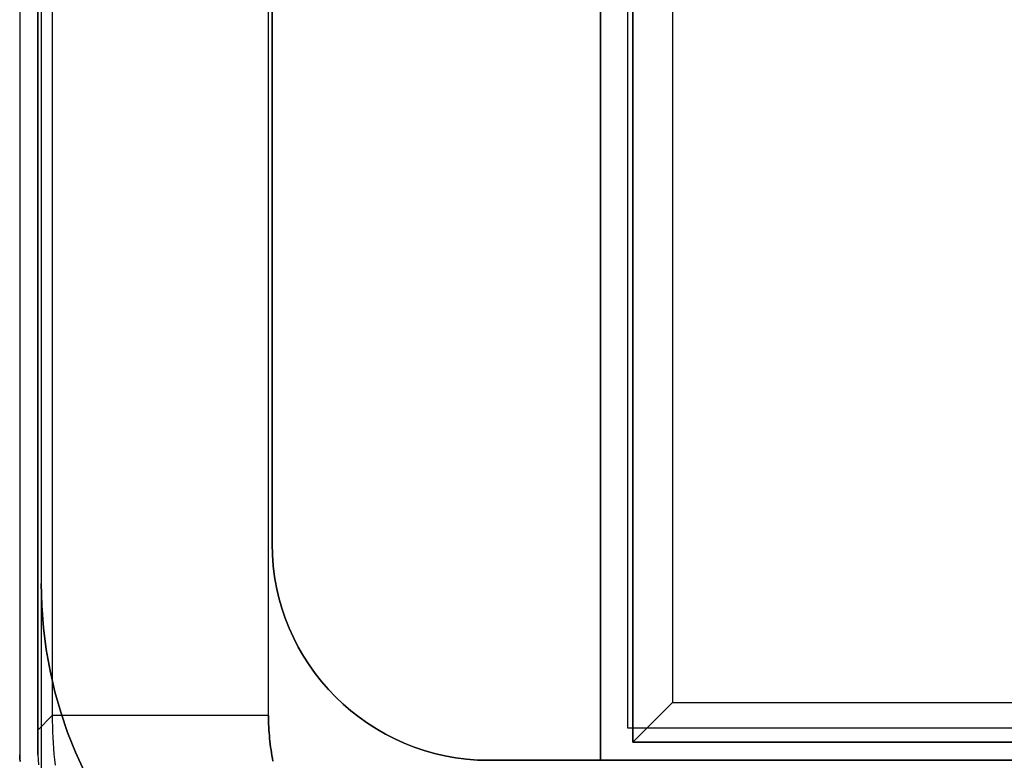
# Model space of a CAD drawing. Extents: x -1.48 to 1.48, y -1.03 to 1.03.
# Tile 5 of 90: x -1.48 to -1.21, y -0.66 to -0.45. Entities that reach past the tile are written whole.
import ezdxf

# ---------------------------------------------------------------- set-up
doc = ezdxf.new("R2010")
doc.units = 0
doc.layers.get('0').update_dxf_attribs({"linetype": 'CONTINUOUS'})

# ---------------------------------------------------------------- blocks, each defined once
blk = doc.blocks.new('*U1')
for p, q in [((-1.481, 0.65361), (-1.481, -0.65353)), ((-1.476, -0.6534), (-1.476, 0.65348)), ((-1.3125, 0.646, -1.502), (-1.3125, -0.646, -1.502)), ((-1.3, 0.639, -1.502), (-1.3, -0.639, -1.502)), ((-1.47196, 0.6384, 0.09662), (-1.47196, -0.64258, 0.09662)), ((-1.41201, -0.64258, 0.154), (-1.41201, 0.6384, 0.154)), ((-1.41201, -0.64258, 0.154), (-1.41201, 0.6384, 0.154)), ((-1.3, -0.639, -1.502), (-1.08, -0.639, -1.502)), ((-1.47196, -0.64258, 0.09662), (-1.476, -0.64662, 0.004)), ((-1.3125, -0.646, -1.502), (-1.08, -0.646, -1.502)), ((-1.481, -0.65353), (-1.481, -0.65353, -0.094))]:
    blk.add_line(p, q)
at = {"extrusion": (-1, 0, 0)}
for p, q in [((-1.481, 0.65361, -0.094), (-1.481, -0.65353, -0.094)), ((-1.481, 0.65361), (-1.481, -0.65353)), ((-1.476, -0.6534), (-1.476, 0.65348)), ((-1.311, -0.65, -0.094), (-1.311, 0.65, -0.094)), ((-1.311, 0.65, -0.952), (-1.311, -0.65, -0.952)), ((-1.476, 0.6465, 0.004), (-1.476, -0.64662, 0.004)), ((-1.3125, 0.646, -1.502), (-1.3125, -0.646, -1.502)), ((-1.3125, -0.087, -1.5645), (-1.3125, -0.646, -1.5645)), ((-1.3125, -0.646, -1.502), (-1.3125, -0.646, -1.5645)), ((-1.311, -0.65, -0.094), (-1.311, -0.65, -0.952)), ((-1.481, -0.65353), (-1.481, -0.65353, -0.094))]:
    blk.add_line(p, q, dxfattribs=at)
at = {"extrusion": (0, 0, -1)}
for p, q in [((-1.481, 0.65361, -0.094), (-1.481, -0.65353, -0.094)), ((-1.311, -0.65, -0.094), (-1.311, 0.65, -0.094)), ((-1.3125, -0.087, -1.5645), (-1.3125, -0.646, -1.5645)), ((-1.3125, -0.646, -1.5645), (-1.08, -0.646, -1.5645)), ((1.311, -0.65, -0.094), (-1.311, -0.65, -0.094))]:
    blk.add_line(p, q, dxfattribs=at)
at = {"extrusion": (-0.9998, -1e-16, -0.019996)}
for p, q in [((-1.311, 0.65, -0.952), (-1.311, -0.65, -0.952)), ((-1.3, 0.639, -1.502), (-1.3, -0.639, -1.502)), ((-1.3, -0.639, -1.502), (-1.311, -0.65, -0.952))]:
    blk.add_line(p, q, dxfattribs=at)
at = {"extrusion": (-0.999048, -2e-16, 0.043619)}
for p, q in [((-1.476, 0.6465, 0.004), (-1.476, -0.64662, 0.004)), ((-1.47196, 0.6384, 0.09662), (-1.47196, -0.64258, 0.09662)), ((-1.47196, -0.64258, 0.09662), (-1.476, -0.64662, 0.004))]:
    blk.add_line(p, q, dxfattribs=at)
at = {"extrusion": (2e-16, -0.9998, -0.019996)}
for p, q in [((-1.3, -0.639, -1.502), (-1.311, -0.65, -0.952)), ((-1.3, -0.639, -1.502), (-1.08, -0.639, -1.502)), ((-1.311, -0.65, -0.952), (1.311, -0.65, -0.952))]:
    blk.add_line(p, q, dxfattribs=at)
at = {"extrusion": (0, -1, 0)}
for p, q in [((-1.3125, -0.646, -1.502), (-1.08, -0.646, -1.502)), ((-1.3125, -0.646, -1.5645), (-1.08, -0.646, -1.5645)), ((-1.3125, -0.646, -1.502), (-1.3125, -0.646, -1.5645)), ((1.311, -0.65, -0.094), (-1.311, -0.65, -0.094)), ((-1.311, -0.65, -0.094), (-1.311, -0.65, -0.952)), ((-1.311, -0.65, -0.952), (1.311, -0.65, -0.952))]:
    blk.add_line(p, q, dxfattribs=at)
for points in [[(-1.47196, -0.64258, 0.09662), (-1.47195, -0.64411, 0.09665), (-1.47192, -0.64564, 0.09668), (-1.47187, -0.64717, 0.09671), (-1.4718, -0.6487, 0.09674), (-1.47171, -0.65023, 0.09677), (-1.47161, -0.65176, 0.0968), (-1.47149, -0.65329, 0.09683), (-1.47134, -0.65481, 0.09686), (-1.47118, -0.65634, 0.09689)], [(-1.47196, -0.64258, 0.09662), (-1.47195, -0.64411, 0.09665), (-1.47192, -0.64564, 0.09668), (-1.47187, -0.64717, 0.09671), (-1.4718, -0.6487, 0.09674), (-1.47171, -0.65023, 0.09677), (-1.47161, -0.65176, 0.0968), (-1.47149, -0.65329, 0.09683), (-1.47134, -0.65481, 0.09686), (-1.47118, -0.65634, 0.09689)], [(-1.41201, -0.64258, 0.154), (-1.41201, -0.64337, 0.154), (-1.41199, -0.64417, 0.154), (-1.41197, -0.64497, 0.154), (-1.41194, -0.64576, 0.154), (-1.41189, -0.64656, 0.154), (-1.41184, -0.64736, 0.154), (-1.41177, -0.64815, 0.154), (-1.4117, -0.64894, 0.154), (-1.41162, -0.64974, 0.154), (-1.41153, -0.65053, 0.154), (-1.41142, -0.65132, 0.154), (-1.41131, -0.65211, 0.154), (-1.41119, -0.6529, 0.154), (-1.41106, -0.65368, 0.154), (-1.41092, -0.65447, 0.154), (-1.41077, -0.65525, 0.154)], [(-1.41077, -0.65525, 0.154), (-1.41092, -0.65447, 0.154), (-1.41106, -0.65368, 0.154), (-1.41119, -0.6529, 0.154), (-1.41131, -0.65211, 0.154), (-1.41142, -0.65132, 0.154), (-1.41153, -0.65053, 0.154), (-1.41162, -0.64974, 0.154), (-1.4117, -0.64894, 0.154), (-1.41177, -0.64815, 0.154), (-1.41184, -0.64736, 0.154), (-1.41189, -0.64656, 0.154), (-1.41194, -0.64576, 0.154), (-1.41197, -0.64497, 0.154), (-1.41199, -0.64417, 0.154), (-1.41201, -0.64337, 0.154), (-1.41201, -0.64258, 0.154)], [(-1.476, -0.64662, 0.004), (-1.476, -0.64667, 0.004), (-1.476, -0.64672, 0.004), (-1.476, -0.64677, 0.004), (-1.476, -0.64683, 0.004), (-1.476, -0.64688, 0.00399), (-1.476, -0.64693, 0.00399), (-1.476, -0.64698, 0.00399), (-1.476, -0.64703, 0.00398), (-1.476, -0.64709, 0.00398), (-1.476, -0.64714, 0.00398), (-1.476, -0.64719, 0.00397), (-1.476, -0.64724, 0.00396), (-1.476, -0.64729, 0.00396), (-1.476, -0.64734, 0.00395), (-1.476, -0.6474, 0.00395), (-1.476, -0.64745, 0.00394), (-1.476, -0.6475, 0.00393), (-1.476, -0.64755, 0.00392), (-1.476, -0.6476, 0.00391), (-1.476, -0.64766, 0.0039), (-1.476, -0.64771, 0.00389), (-1.476, -0.64776, 0.00388), (-1.476, -0.64781, 0.00387), (-1.476, -0.64787, 0.00386), (-1.476, -0.64792, 0.00385), (-1.476, -0.64797, 0.00383), (-1.476, -0.64802, 0.00382), (-1.476, -0.64807, 0.00381), (-1.476, -0.64813, 0.00379), (-1.476, -0.64818, 0.00378), (-1.476, -0.64823, 0.00377), (-1.476, -0.64828, 0.00375), (-1.476, -0.64833, 0.00373), (-1.476, -0.64839, 0.00372), (-1.476, -0.64844, 0.0037), (-1.476, -0.64849, 0.00368), (-1.476, -0.64855, 0.00367), (-1.476, -0.6486, 0.00365), (-1.476, -0.64865, 0.00363), (-1.476, -0.6487, 0.00361), (-1.476, -0.64875, 0.00359), (-1.476, -0.64881, 0.00357), (-1.476, -0.64886, 0.00355), (-1.476, -0.64891, 0.00353), (-1.476, -0.64897, 0.00351), (-1.476, -0.64902, 0.00348), (-1.476, -0.64907, 0.00346), (-1.476, -0.64912, 0.00344), (-1.476, -0.64917, 0.00341), (-1.476, -0.64923, 0.00339), (-1.476, -0.64928, 0.00336), (-1.476, -0.64933, 0.00334), (-1.476, -0.64939, 0.00331), (-1.476, -0.64944, 0.00329), (-1.476, -0.64949, 0.00326), (-1.476, -0.64955, 0.00323), (-1.476, -0.6496, 0.00321), (-1.476, -0.64965, 0.00318), (-1.476, -0.6497, 0.00315), (-1.476, -0.64976, 0.00312), (-1.476, -0.64981, 0.00309), (-1.476, -0.64986, 0.00306), (-1.476, -0.64992, 0.00303), (-1.476, -0.64997, 0.003), (-1.476, -0.65002, 0.00297), (-1.476, -0.65007, 0.00294), (-1.476, -0.65013, 0.0029), (-1.476, -0.65018, 0.00287), (-1.476, -0.65023, 0.00284), (-1.476, -0.65029, 0.0028), (-1.476, -0.65034, 0.00277), (-1.476, -0.65039, 0.00273), (-1.476, -0.65045, 0.0027), (-1.476, -0.6505, 0.00266), (-1.476, -0.65055, 0.00263), (-1.476, -0.6506, 0.00259), (-1.476, -0.65066, 0.00255), (-1.476, -0.65071, 0.00251), (-1.476, -0.65077, 0.00248), (-1.476, -0.65082, 0.00244), (-1.476, -0.65087, 0.0024), (-1.476, -0.65092, 0.00236), (-1.476, -0.65098, 0.00232), (-1.476, -0.65103, 0.00228), (-1.476, -0.65109, 0.00224), (-1.476, -0.65114, 0.00219), (-1.476, -0.65119, 0.00215), (-1.476, -0.65125, 0.00211), (-1.476, -0.6513, 0.00207), (-1.476, -0.65135, 0.00202), (-1.476, -0.65141, 0.00198), (-1.476, -0.65146, 0.00193), (-1.476, -0.65151, 0.00189), (-1.476, -0.65157, 0.00184), (-1.476, -0.65162, 0.0018), (-1.476, -0.65167, 0.00175), (-1.476, -0.65173, 0.0017), (-1.476, -0.65178, 0.00166), (-1.476, -0.65184, 0.00161), (-1.476, -0.65189, 0.00156), (-1.476, -0.65194, 0.00151), (-1.476, -0.652, 0.00146), (-1.476, -0.65205, 0.00141), (-1.476, -0.6521, 0.00136), (-1.476, -0.65216, 0.00131), (-1.476, -0.65221, 0.00126), (-1.476, -0.65227, 0.0012), (-1.476, -0.65232, 0.00115), (-1.476, -0.65237, 0.0011), (-1.476, -0.65243, 0.00105), (-1.476, -0.65248, 0.00099), (-1.476, -0.65253, 0.00094), (-1.476, -0.65259, 0.00088), (-1.476, -0.65264, 0.00083), (-1.476, -0.6527, 0.00077), (-1.476, -0.65275, 0.00071), (-1.476, -0.65281, 0.00066), (-1.476, -0.65286, 0.0006), (-1.476, -0.65291, 0.00054), (-1.476, -0.65297, 0.00048), (-1.476, -0.65302, 0.00043), (-1.476, -0.65308, 0.00037), (-1.476, -0.65313, 0.00031), (-1.476, -0.65319, 0.00025), (-1.476, -0.65324, 0.00019), (-1.476, -0.65329, 0.00012), (-1.476, -0.65335, 0.00006), (-1.476, -0.6534, 0)], [(-1.476, -0.6534, 0), (-1.476, -0.65335, 0.00006), (-1.476, -0.65329, 0.00012), (-1.476, -0.65324, 0.00019), (-1.476, -0.65319, 0.00025), (-1.476, -0.65313, 0.00031), (-1.476, -0.65308, 0.00037), (-1.476, -0.65302, 0.00043), (-1.476, -0.65297, 0.00048), (-1.476, -0.65291, 0.00054), (-1.476, -0.65286, 0.0006), (-1.476, -0.65281, 0.00066), (-1.476, -0.65275, 0.00071), (-1.476, -0.6527, 0.00077), (-1.476, -0.65264, 0.00083), (-1.476, -0.65259, 0.00088), (-1.476, -0.65253, 0.00094), (-1.476, -0.65248, 0.00099), (-1.476, -0.65243, 0.00105), (-1.476, -0.65237, 0.0011), (-1.476, -0.65232, 0.00115), (-1.476, -0.65227, 0.0012), (-1.476, -0.65221, 0.00126), (-1.476, -0.65216, 0.00131), (-1.476, -0.6521, 0.00136), (-1.476, -0.65205, 0.00141), (-1.476, -0.652, 0.00146), (-1.476, -0.65194, 0.00151), (-1.476, -0.65189, 0.00156), (-1.476, -0.65184, 0.00161), (-1.476, -0.65178, 0.00166), (-1.476, -0.65173, 0.0017), (-1.476, -0.65167, 0.00175), (-1.476, -0.65162, 0.0018), (-1.476, -0.65157, 0.00184), (-1.476, -0.65151, 0.00189), (-1.476, -0.65146, 0.00193), (-1.476, -0.65141, 0.00198), (-1.476, -0.65135, 0.00202), (-1.476, -0.6513, 0.00207), (-1.476, -0.65125, 0.00211), (-1.476, -0.65119, 0.00215), (-1.476, -0.65114, 0.00219), (-1.476, -0.65109, 0.00224), (-1.476, -0.65103, 0.00228), (-1.476, -0.65098, 0.00232), (-1.476, -0.65092, 0.00236), (-1.476, -0.65087, 0.0024), (-1.476, -0.65082, 0.00244), (-1.476, -0.65077, 0.00248), (-1.476, -0.65071, 0.00251), (-1.476, -0.65066, 0.00255), (-1.476, -0.6506, 0.00259), (-1.476, -0.65055, 0.00263), (-1.476, -0.6505, 0.00266), (-1.476, -0.65045, 0.0027), (-1.476, -0.65039, 0.00273), (-1.476, -0.65034, 0.00277), (-1.476, -0.65029, 0.0028), (-1.476, -0.65023, 0.00284), (-1.476, -0.65018, 0.00287), (-1.476, -0.65013, 0.0029), (-1.476, -0.65007, 0.00294), (-1.476, -0.65002, 0.00297), (-1.476, -0.64997, 0.003), (-1.476, -0.64992, 0.00303), (-1.476, -0.64986, 0.00306), (-1.476, -0.64981, 0.00309), (-1.476, -0.64976, 0.00312), (-1.476, -0.6497, 0.00315), (-1.476, -0.64965, 0.00318), (-1.476, -0.6496, 0.00321), (-1.476, -0.64955, 0.00323), (-1.476, -0.64949, 0.00326), (-1.476, -0.64944, 0.00329), (-1.476, -0.64939, 0.00331), (-1.476, -0.64933, 0.00334), (-1.476, -0.64928, 0.00336), (-1.476, -0.64923, 0.00339), (-1.476, -0.64917, 0.00341), (-1.476, -0.64912, 0.00344), (-1.476, -0.64907, 0.00346), (-1.476, -0.64902, 0.00348), (-1.476, -0.64897, 0.00351), (-1.476, -0.64891, 0.00353), (-1.476, -0.64886, 0.00355), (-1.476, -0.64881, 0.00357), (-1.476, -0.64875, 0.00359), (-1.476, -0.6487, 0.00361), (-1.476, -0.64865, 0.00363), (-1.476, -0.6486, 0.00365), (-1.476, -0.64855, 0.00367), (-1.476, -0.64849, 0.00368), (-1.476, -0.64844, 0.0037), (-1.476, -0.64839, 0.00372), (-1.476, -0.64833, 0.00373), (-1.476, -0.64828, 0.00375), (-1.476, -0.64823, 0.00377), (-1.476, -0.64818, 0.00378), (-1.476, -0.64813, 0.00379), (-1.476, -0.64807, 0.00381), (-1.476, -0.64802, 0.00382), (-1.476, -0.64797, 0.00383), (-1.476, -0.64792, 0.00385), (-1.476, -0.64787, 0.00386), (-1.476, -0.64781, 0.00387), (-1.476, -0.64776, 0.00388), (-1.476, -0.64771, 0.00389), (-1.476, -0.64766, 0.0039), (-1.476, -0.6476, 0.00391), (-1.476, -0.64755, 0.00392), (-1.476, -0.6475, 0.00393), (-1.476, -0.64745, 0.00394), (-1.476, -0.6474, 0.00395), (-1.476, -0.64734, 0.00395), (-1.476, -0.64729, 0.00396), (-1.476, -0.64724, 0.00396), (-1.476, -0.64719, 0.00397), (-1.476, -0.64714, 0.00398), (-1.476, -0.64709, 0.00398), (-1.476, -0.64703, 0.00398), (-1.476, -0.64698, 0.00399), (-1.476, -0.64693, 0.00399), (-1.476, -0.64688, 0.00399), (-1.476, -0.64683, 0.004), (-1.476, -0.64677, 0.004), (-1.476, -0.64672, 0.004), (-1.476, -0.64667, 0.004), (-1.476, -0.64662, 0.004)], [(-1.481, -0.65353, 0), (-1.48095, -0.65444, 0), (-1.48089, -0.65535, 0)], [(-1.48089, -0.65535, -0.094), (-1.48095, -0.65444, -0.094), (-1.481, -0.65353, -0.094)], [(-1.481, -0.65353, 0), (-1.48095, -0.65444, 0), (-1.48089, -0.65535, 0)], [(-1.48089, -0.65535, -0.094), (-1.48095, -0.65444, -0.094), (-1.481, -0.65353, -0.094)], [(-1.476, -0.6534, 0), (-1.47592, -0.65483, 0), (-1.47582, -0.65626, 0)], [(-1.476, -0.6534, 0), (-1.47592, -0.65483, 0), (-1.47582, -0.65626, 0)]]:
    blk.add_polyline3d(points)
blk.add_arc((-1.41201, 0.094, 0.64258), 0.06, 90, 177.5, dxfattribs=at)
blk.add_arc((-1.41201, 0.094, 0.64258), 0.06, 90, 177.5, dxfattribs=at)
blk = doc.blocks.new('*U2')
for p, q in [((-1.475, 0.731, -0.654), (-1.475, -0.731, -0.654)), ((-1.32, -0.655, -0.654), (-1.32, 0.655, -0.654)), ((-1.411, -0.595, -0.729), (-1.411, -0.595, -1.269)), ((-1.475, -0.606, -0.729), (-1.475, -0.606, -1.269)), ((-1.351, -0.655, -0.729), (-1.351, -0.655, -1.269)), ((1.32, -0.655, -0.654), (-1.32, -0.655, -0.654))]:
    blk.add_line(p, q)
at = {"extrusion": (-1, 0, 0)}
for p, q in [((-1.475, 0.731, -0.654), (-1.475, -0.731, -0.654)), ((-1.475, 0.606, -1.269), (-1.475, -0.606, -1.269)), ((-1.475, -0.606, -0.729), (-1.475, -0.606, -1.269)), ((-1.475, -0.606, -0.729), (-1.475, -0.731, -0.729))]:
    blk.add_line(p, q, dxfattribs=at)
at = {"extrusion": (1, 0, 0)}
for p, q in [((-1.32, -0.655, -0.654), (-1.32, 0.655, -0.654)), ((-1.411, 0.595, -1.269), (-1.411, -0.595, -1.269)), ((-1.411, -0.595, -0.729), (-1.411, -0.27, -0.729)), ((-1.32, -0.27, -0.729), (-1.32, -0.655, -0.729)), ((-1.411, -0.595, -0.729), (-1.411, -0.595, -1.269)), ((-1.32, -0.655, -0.654), (-1.32, -0.655, -0.729))]:
    blk.add_line(p, q, dxfattribs=at)
at = {"extrusion": (0, 0, -1)}
for p, q in [((-1.475, 0.606, -1.269), (-1.475, -0.606, -1.269)), ((-1.411, 0.595, -1.269), (-1.411, -0.595, -1.269)), ((-1.411, -0.595, -0.729), (-1.411, -0.27, -0.729)), ((-1.32, -0.27, -0.729), (-1.32, -0.655, -0.729)), ((-1.475, -0.606, -0.729), (-1.475, -0.731, -0.729)), ((-1.351, -0.655, -1.269), (-1.208, -0.655, -1.269)), ((-1.32, -0.655, -0.729), (-1.351, -0.655, -0.729))]:
    blk.add_line(p, q, dxfattribs=at)
at = {"extrusion": (0, 1, 0)}
for p, q in [((-1.351, -0.655, -1.269), (-1.208, -0.655, -1.269)), ((-1.32, -0.655, -0.729), (-1.351, -0.655, -0.729)), ((-1.351, -0.655, -0.729), (-1.351, -0.655, -1.269)), ((1.32, -0.655, -0.654), (-1.32, -0.655, -0.654)), ((-1.32, -0.655, -0.654), (-1.32, -0.655, -0.729))]:
    blk.add_line(p, q, dxfattribs=at)
at = {"extrusion": (0, 0, -1)}
for centre, radius in [((1.351, -0.595, 1.269), 0.06), ((1.351, -0.595, 0.729), 0.06), ((1.351, -0.595, 0.729), 0.06), ((1.355, -0.606, 0.729), 0.12), ((1.355, -0.606, 1.269), 0.12)]:
    blk.add_arc(centre, radius, 270, 0, dxfattribs=at)
for centre, radius in [((-1.351, -0.595, -1.269), 0.06), ((-1.355, -0.606, -1.269), 0.12), ((-1.355, -0.606, -0.729), 0.12)]:
    blk.add_arc(centre, radius, 180, 270)
at = {"extrusion": (0, -1, 0)}
blk.add_arc((-1.155, -0.869, 0.655), 0.053, 0, 180, dxfattribs=at)
at = {"extrusion": (0, 1, 0)}
blk.add_arc((1.155, -0.869, -0.655), 0.053, 0, 180, dxfattribs=at)

msp = doc.modelspace()

# ---------------------------------------------------------------- block references
for name in ['*U2', '*U1']:
    msp.add_blockref(name, (0, 0))

doc.saveas('drawing.dxf')
